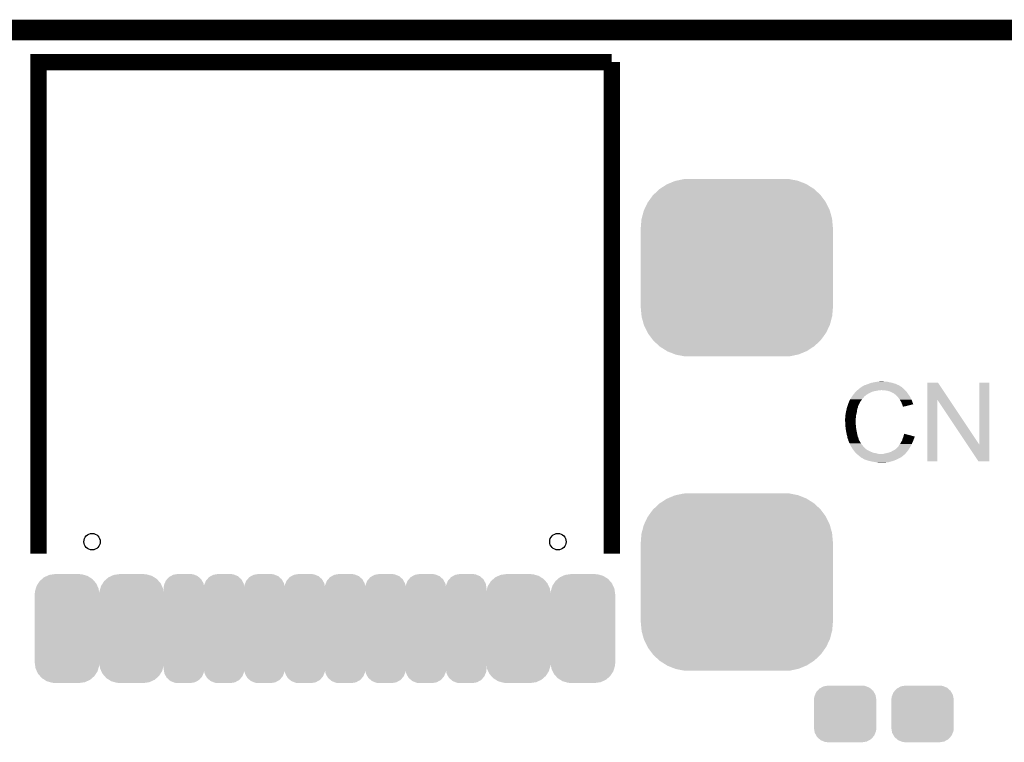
# Model space of a CAD drawing. Extents: x -9 to 122, y -9 to 65.
# Tile 127 of 256: x 23 to 35, y 56 to 65. Entities that reach past the tile are written whole.
import ezdxf

# ---------------------------------------------------------------- set-up
doc = ezdxf.new("R2010")
doc.units = 0
doc.layers.get('0').update_dxf_attribs({"linetype": 'CONTINUOUS'})
for name, color, linetype in [('CLICKER_4_FOR_R7FA4M2A_V100_GKO', 14, 'CONTINUOUS'), ('CLICKER_4_FOR_R7FA4M2A_V100_GTO', 12, 'CONTINUOUS'), ('CLICKER_4_FOR_R7FA4M2A_V100_GTS', 13, 'CONTINUOUS')]:
    doc.layers.add(name, color=color, linetype=linetype)

# ---------------------------------------------------------------- blocks, each defined once
blk = doc.blocks.new('CUSTOM_171')
for points in [[(-0.37475, 0.234078), (-0.360486, 0.26887), (0.377262, 0.234078), (0.357822, 0.26887)], [(-0.360486, 0.26887), (-0.34504, 0.286174), (0.357822, 0.26887), (0.348152, 0.286174)], [(-0.34504, 0.286174), (-0.320744, 0.31339), (0.348152, 0.286174), (0.317222, 0.31339)], [(-0.320744, 0.31339), (-0.298526, 0.325596), (0.317222, 0.31339), (0.30335, 0.325596)], [(-0.298526, 0.325596), (-0.268438, 0.342124), (0.30335, 0.325596), (0.2622, 0.342124)], [(-0.268438, 0.342124), (-0.233628, 0.347838), (0.2622, 0.342124), (0.247972, 0.347838)], [(-0.233628, 0.347838), (-0.20955, 0.35179), (0.247972, 0.347838), (0.20955, 0.35179)], [(-0.38735, 0.17526), (-0.383124, 0.213652), (0.38735, 0.17526), (0.380766, 0.213652)], [(-0.38608, 0.154124), (-0.38735, 0.17526), (0.38608, 0.154124), (0.38735, 0.17526)], [(-0.38608, -0.154124), (-0.38608, 0.154124), (0.38608, -0.154124), (0.38608, 0.154124)], [(-0.383124, 0.213652), (-0.37475, 0.234078), (0.380766, 0.213652), (0.377262, 0.234078)], [(-0.38735, -0.17526), (-0.38608, -0.154124), (0.38735, -0.17526), (0.38608, -0.154124)], [(-0.380764, -0.213652), (-0.38735, -0.17526), (0.383124, -0.213652), (0.38735, -0.17526)], [(-0.377262, -0.234078), (-0.380764, -0.213652), (0.374748, -0.234078), (0.383124, -0.213652)], [(-0.35782, -0.26887), (-0.377262, -0.234078), (0.360486, -0.26887), (0.374748, -0.234078)], [(-0.348152, -0.286174), (-0.35782, -0.26887), (0.345038, -0.286174), (0.360486, -0.26887)], [(-0.31722, -0.31339), (-0.348152, -0.286174), (0.320744, -0.31339), (0.345038, -0.286174)], [(-0.30335, -0.325596), (-0.31722, -0.31339), (0.298524, -0.325596), (0.320744, -0.31339)], [(-0.262198, -0.342124), (-0.30335, -0.325596), (0.268438, -0.342124), (0.298524, -0.325596)], [(-0.247972, -0.347838), (-0.262198, -0.342124), (0.233626, -0.347838), (0.268438, -0.342124)], [(-0.20955, -0.35179), (-0.247972, -0.347838), (0.20955, -0.35179), (0.233626, -0.347838)]]:
    blk.add_solid(points)
blk = doc.blocks.new('CUSTOM_193')
for points in [[(-0.66064, 1.098114), (-0.61633, 1.099308), (0.65577, 1.098114), (0.649638, 1.099308)], [(-0.61633, 1.099308), (-0.550198, 1.10109), (0.649638, 1.099308), (0.550464, 1.10109)], [(-0.963192, 0.972152), (-0.952816, 0.978926), (0.96182, 0.972152), (0.954456, 0.978926)], [(-0.952816, 0.978926), (-0.870674, 1.032542), (0.954456, 0.978926), (0.868924, 1.032542)], [(-0.870674, 1.032542), (-0.858512, 1.037606), (0.868924, 1.032542), (0.860844, 1.037606)], [(-0.858512, 1.037606), (-0.768678, 1.075006), (0.860844, 1.037606), (0.766142, 1.075006)], [(-0.768678, 1.075006), (-0.753802, 1.078188), (0.766142, 1.075006), (0.758084, 1.078188)], [(-0.753802, 1.078188), (-0.66064, 1.098114), (0.758084, 1.078188), (0.65577, 1.098114)], [(-1.100926, 0.815728), (-1.043114, 0.89587), (1.102038, 0.815728), (1.04196, 0.89587)], [(-1.043114, 0.89587), (-1.034462, 0.904128), (1.04196, 0.89587), (1.035768, 0.904128)], [(-1.034462, 0.904128), (-0.963192, 0.972152), (1.035768, 0.904128), (0.96182, 0.972152)], [(-1.150038, 0.716706), (-1.10775, 0.806268), (1.15104, 0.716706), (1.10672, 0.806268)], [(-1.10775, 0.806268), (-1.100926, 0.815728), (1.10672, 0.806268), (1.102038, 0.815728)], [(-1.180178, 0.610396), (-1.154922, 0.70636), (1.181116, 0.610396), (1.153968, 0.70636)], [(-1.154922, 0.70636), (-1.150038, 0.716706), (1.153968, 0.70636), (1.15104, 0.716706)], [(-1.19126, 0.50038), (-1.18304, 0.599516), (1.19126, 0.50038), (1.18212, 0.599516)], [(-1.19126, -0.50038), (-1.19126, 0.50038), (1.19126, -0.50038), (1.19126, 0.50038)], [(-1.18304, 0.599516), (-1.180178, 0.610396), (1.18212, 0.599516), (1.181116, 0.610396)], [(-1.182148, -0.599232), (-1.19126, -0.50038), (1.183084, -0.599232), (1.19126, -0.50038)], [(-1.18112, -0.610396), (-1.182148, -0.599232), (1.18015, -0.610396), (1.183084, -0.599232)], [(-1.154048, -0.70609), (-1.18112, -0.610396), (1.155014, -0.70609), (1.18015, -0.610396)], [(-1.151046, -0.716706), (-1.154048, -0.70609), (1.150006, -0.716706), (1.155014, -0.70609)], [(-1.106854, -0.806018), (-1.151046, -0.716706), (1.107886, -0.806018), (1.150006, -0.716706)], [(-1.10205, -0.81573), (-1.106854, -0.806018), (1.100886, -0.81573), (1.107886, -0.806018)], [(-1.042138, -0.89565), (-1.10205, -0.81573), (1.04329, -0.89565), (1.100886, -0.81573)], [(-1.03578, -0.904132), (-1.042138, -0.89565), (1.03441, -0.904132), (1.04329, -0.89565)], [(-0.962046, -0.971966), (-1.03578, -0.904132), (0.963402, -0.971966), (1.03441, -0.904132)], [(-0.954472, -0.978934), (-0.962046, -0.971966), (0.952736, -0.978934), (0.963402, -0.971966)], [(-0.869184, -1.032398), (-0.954472, -0.978934), (0.87091, -1.032398), (0.952736, -0.978934)], [(-0.860862, -1.037616), (-0.869184, -1.032398), (0.858392, -1.037616), (0.87091, -1.032398)], [(-0.766442, -1.074908), (-0.860862, -1.037616), (0.768934, -1.074908), (0.858392, -1.037616)], [(-0.758104, -1.078202), (-0.766442, -1.074908), (0.753566, -1.078202), (0.768934, -1.074908)], [(-0.656116, -1.098066), (-0.758104, -1.078202), (0.660904, -1.098066), (0.753566, -1.078202)], [(-0.649658, -1.099324), (-0.656116, -1.098066), (0.61496, -1.099324), (0.660904, -1.098066)], [(-0.550198, -1.10109), (-0.649658, -1.099324), (0.550464, -1.10109), (0.61496, -1.099324)]]:
    blk.add_solid(points)
blk = doc.blocks.new('CUSTOM_194')
for points in [[(-0.339362, 0.589326), (-0.310378, 0.614304), (0.335592, 0.589326), (0.31374, 0.614304)], [(-0.310378, 0.614304), (-0.285348, 0.635872), (0.31374, 0.614304), (0.27991, 0.635872)], [(-0.285348, 0.635872), (-0.248484, 0.652634), (0.27991, 0.635872), (0.253618, 0.652634)], [(-0.248484, 0.652634), (-0.22044, 0.665384), (0.253618, 0.652634), (0.209788, 0.665384)], [(-0.22044, 0.665384), (-0.170414, 0.67255), (0.209788, 0.665384), (0.185152, 0.67255)], [(-0.170414, 0.67255), (-0.153044, 0.675038), (0.185152, 0.67255), (0.14986, 0.675038)], [(-0.153044, 0.675038), (-0.14986, 0.675494), (0.14986, 0.675038), (0.14986, 0.675494)], [(-0.14986, 0.675494), (-0.14986, 0.67691), (0.14986, 0.675494), (0.14986, 0.67691)], [(-0.398566, 0.461178), (-0.388168, 0.495954), (0.395932, 0.461178), (0.390684, 0.495954)], [(-0.388168, 0.495954), (-0.37814, 0.529492), (0.390684, 0.495954), (0.375132, 0.529492)], [(-0.37814, 0.529492), (-0.357956, 0.560638), (0.375132, 0.529492), (0.360688, 0.560638)], [(-0.357956, 0.560638), (-0.339362, 0.589326), (0.360688, 0.560638), (0.335592, 0.589326)], [(-0.40132, 0.42545), (-0.398566, 0.461178), (0.40132, 0.42545), (0.395932, 0.461178)], [(-0.40132, 0.42418), (-0.40132, 0.42545), (0.40132, 0.42418), (0.40132, 0.42545)], [(-0.40132, -0.42418), (-0.40132, 0.42418), (0.40132, -0.42418), (0.40132, 0.42418)], [(-0.40132, -0.42545), (-0.40132, -0.42418), (0.40132, -0.42545), (0.40132, -0.42418)], [(-0.395928, -0.461184), (-0.40132, -0.42545), (0.398562, -0.461184), (0.40132, -0.42545)], [(-0.390684, -0.495954), (-0.395928, -0.461184), (0.388166, -0.495954), (0.398562, -0.461184)], [(-0.375126, -0.529498), (-0.390684, -0.495954), (0.378138, -0.529498), (0.388166, -0.495954)], [(-0.360686, -0.560638), (-0.375126, -0.529498), (0.357956, -0.560638), (0.378138, -0.529498)], [(-0.335582, -0.589332), (-0.360686, -0.560638), (0.33936, -0.589332), (0.357956, -0.560638)], [(-0.313738, -0.614304), (-0.335582, -0.589332), (0.31038, -0.614304), (0.33936, -0.589332)], [(-0.2799, -0.635876), (-0.313738, -0.614304), (0.285346, -0.635876), (0.31038, -0.614304)], [(-0.253616, -0.652634), (-0.2799, -0.635876), (0.248492, -0.652634), (0.285346, -0.635876)], [(-0.209758, -0.66539), (-0.253616, -0.652634), (0.22044, -0.66539), (0.248492, -0.652634)], [(-0.18515, -0.672548), (-0.209758, -0.66539), (0.170468, -0.672548), (0.22044, -0.66539)], [(-0.14986, -0.675038), (-0.18515, -0.672548), (0.153084, -0.675038), (0.170468, -0.672548)], [(-0.14986, -0.6755), (-0.14986, -0.675038), (0.14986, -0.6755), (0.153084, -0.675038)], [(-0.14986, -0.67691), (-0.14986, -0.6755), (0.14986, -0.67691), (0.14986, -0.6755)]]:
    blk.add_solid(points)
blk = doc.blocks.new('CUSTOM_195')
for points in [[(-0.225866, 0.59399), (-0.21042, 0.611294), (0.223202, 0.59399), (0.213532, 0.611294)], [(-0.21042, 0.611294), (-0.186124, 0.63851), (0.213532, 0.611294), (0.182602, 0.63851)], [(-0.186124, 0.63851), (-0.163906, 0.650716), (0.182602, 0.63851), (0.16873, 0.650716)], [(-0.163906, 0.650716), (-0.133818, 0.667244), (0.16873, 0.650716), (0.12758, 0.667244)], [(-0.133818, 0.667244), (-0.099008, 0.672958), (0.12758, 0.667244), (0.113352, 0.672958)], [(-0.099008, 0.672958), (-0.07493, 0.67691), (0.113352, 0.672958), (0.07493, 0.67691)], [(-0.25273, 0.50038), (-0.248504, 0.538772), (0.25273, 0.50038), (0.246146, 0.538772)], [(-0.25146, 0.479246), (-0.25273, 0.50038), (0.25146, 0.479246), (0.25273, 0.50038)], [(-0.248504, 0.538772), (-0.24013, 0.559198), (0.246146, 0.538772), (0.242642, 0.559198)], [(-0.24013, 0.559198), (-0.225866, 0.59399), (0.242642, 0.559198), (0.223202, 0.59399)], [(-0.25146, 0.479242), (-0.25146, 0.479246), (0.25146, 0.479242), (0.25146, 0.479246)], [(-0.25146, -0.479242), (-0.25146, 0.479242), (0.25146, -0.479242), (0.25146, 0.479242)], [(-0.25273, -0.50038), (-0.251462, -0.479246), (0.25273, -0.50038), (0.25146, -0.479246)], [(-0.251462, -0.479246), (-0.25146, -0.479242), (0.25146, -0.479246), (0.25146, -0.479242)], [(-0.246144, -0.538772), (-0.25273, -0.50038), (0.248504, -0.538772), (0.25273, -0.50038)], [(-0.242642, -0.559198), (-0.246144, -0.538772), (0.240128, -0.559198), (0.248504, -0.538772)], [(-0.2232, -0.59399), (-0.242642, -0.559198), (0.225866, -0.59399), (0.240128, -0.559198)], [(-0.213532, -0.611294), (-0.2232, -0.59399), (0.210418, -0.611294), (0.225866, -0.59399)], [(-0.1826, -0.63851), (-0.213532, -0.611294), (0.186124, -0.63851), (0.210418, -0.611294)], [(-0.16873, -0.650716), (-0.1826, -0.63851), (0.163904, -0.650716), (0.186124, -0.63851)], [(-0.127578, -0.667244), (-0.16873, -0.650716), (0.133818, -0.667244), (0.163904, -0.650716)], [(-0.113352, -0.672958), (-0.127578, -0.667244), (0.099006, -0.672958), (0.133818, -0.667244)], [(-0.07493, -0.67691), (-0.113352, -0.672958), (0.07493, -0.67691), (0.099006, -0.672958)]]:
    blk.add_solid(points)
blk = doc.blocks.new('ROUND_3')
blk.add_circle((0, 0), 0.102)

msp = doc.modelspace()

# ---------------------------------------------------------------- linework, layer by layer
at = {"layer": 'CLICKER_4_FOR_R7FA4M2A_V100_GKO', "const_width": 0.254}
msp.add_lwpolyline([(-4.83108, 64.50076), (117.96014, 64.50076)], dxfattribs=at)
at = {"layer": 'CLICKER_4_FOR_R7FA4M2A_V100_GTO', "const_width": 0.2032}
for points in [[(23.4315, 58.00598), (23.4315, 64.10198), (26.9875, 64.10198)], [(26.9875, 64.10198), (30.5435, 64.10198)], [(30.5435, 58.00598), (30.5435, 64.10198)]]:
    msp.add_lwpolyline(points, dxfattribs=at)
at = {"layer": 'CLICKER_4_FOR_R7FA4M2A_V100_GTO'}
for points in [[(33.677864, 60.093862), (33.690562, 60.096402), (34.104572, 60.093862), (34.0978, 60.096402)], [(33.690562, 60.096402), (33.700722, 60.10148), (34.0978, 60.096402), (34.08426, 60.10148)], [(33.700722, 60.10148), (33.731198, 60.11164), (34.08426, 60.10148), (34.06394, 60.11164)], [(33.731198, 60.11164), (33.74898, 60.119262), (34.06394, 60.11164), (34.038026, 60.119262)], [(33.74898, 60.119262), (33.766758, 60.12434), (34.038026, 60.119262), (34.02076, 60.12434)], [(33.766758, 60.12434), (33.80486, 60.13196), (34.02076, 60.12434), (33.982658, 60.13196)], [(33.80486, 60.13196), (33.83534, 60.13704), (33.982658, 60.13196), (33.964884, 60.13704)], [(33.83534, 60.13704), (33.85058, 60.13958), (33.949642, 60.13704), (33.934402, 60.13958)], [(33.85058, 60.13958), (33.896298, 60.14212), (33.921702, 60.13958), (33.911542, 60.14212)], [(34.457656, 59.915988), (34.45766, 60.124332), (34.730944, 59.915988), (34.592264, 60.124332)], [(34.45766, 60.124332), (34.457662, 60.12434), (34.592264, 60.124332), (34.457662, 60.12434)], [(35.1028, 59.357332), (35.10282, 60.124318), (35.227242, 59.357332), (35.22726, 60.124318)], [(35.10282, 60.124318), (35.102822, 60.12434), (35.22726, 60.124318), (35.102822, 60.12434)], [(33.532826, 59.96686), (33.538156, 59.974476), (33.6931, 59.96686), (33.703252, 59.974476)], [(33.538156, 59.974476), (33.53816, 59.97448), (33.703252, 59.974476), (33.703252, 59.97448)], [(33.53816, 59.97448), (33.54022, 59.976998), (33.703252, 59.97448), (33.70326, 59.976998)], [(33.54022, 59.976998), (33.540238, 59.97702), (33.70326, 59.976998), (33.705796, 59.97702)], [(33.540238, 59.97702), (33.554784, 59.9948), (33.705796, 59.97702), (33.736282, 59.9948)], [(33.554784, 59.9948), (33.561018, 60.002418), (33.736282, 59.9948), (33.751516, 60.002418)], [(33.561018, 60.002418), (33.56864, 60.01004), (33.751516, 60.002418), (33.76676, 60.01004)], [(33.56864, 60.01004), (33.5788, 60.0202), (33.76676, 60.01004), (33.799778, 60.0202)], [(33.5788, 60.0202), (33.58896, 60.03036), (33.799778, 60.0202), (33.855658, 60.03036)], [(33.58896, 60.03036), (33.591958, 60.032898), (33.875976, 60.03036), (33.883598, 60.032898)], [(33.591958, 60.032898), (33.59196, 60.0329), (33.883598, 60.032898), (33.893762, 60.0329)], [(33.59196, 60.0329), (33.62198, 60.0583), (34.18078, 60.0329), (34.15538, 60.0583)], [(33.62198, 60.0583), (33.633402, 60.065914), (34.15538, 60.0583), (34.147766, 60.065914)], [(33.633402, 60.065914), (33.63341, 60.06592), (34.147766, 60.065914), (34.145242, 60.06592)], [(33.63341, 60.06592), (33.637202, 60.068448), (34.145242, 60.06592), (34.14522, 60.068448)], [(33.637202, 60.068448), (33.660084, 60.0837), (34.14522, 60.068448), (34.120828, 60.0837)], [(33.660084, 60.0837), (33.662626, 60.083706), (34.120828, 60.0837), (34.12082, 60.083706)], [(33.662626, 60.083706), (33.665164, 60.08624), (34.12082, 60.083706), (34.116766, 60.08624)], [(33.665164, 60.08624), (33.672782, 60.088784), (34.116766, 60.08624), (34.112698, 60.088784)], [(33.672782, 60.088784), (33.677858, 60.093858), (34.112698, 60.088784), (34.104582, 60.093858)], [(33.677858, 60.093858), (33.677864, 60.093862), (34.104582, 60.093858), (34.104572, 60.093862)], [(33.929322, 60.03036), (33.893762, 60.0329), (34.18332, 60.03036), (34.18078, 60.0329)], [(33.96234, 60.02528), (33.929322, 60.03036), (34.1884, 60.02528), (34.18332, 60.03036)], [(33.99028, 60.017662), (33.96234, 60.02528), (34.196018, 60.017662), (34.1884, 60.02528)], [(33.995998, 60.01512), (33.99028, 60.017662), (34.19856, 60.01512), (34.196018, 60.017662)], [(34.013138, 60.0075), (33.995998, 60.01512), (34.204912, 60.0075), (34.19856, 60.01512)], [(34.026478, 59.999878), (34.013138, 60.0075), (34.211262, 59.999878), (34.204912, 60.0075)], [(34.030918, 59.99734), (34.026478, 59.999878), (34.212714, 59.99734), (34.211262, 59.999878)], [(34.046156, 59.99226), (34.030918, 59.99734), (34.215616, 59.99226), (34.212714, 59.99734)], [(34.056318, 59.982102), (34.046156, 59.99226), (34.22142, 59.982102), (34.215616, 59.99226)], [(34.05632, 59.9821), (34.056318, 59.982102), (34.221422, 59.9821), (34.22142, 59.982102)], [(34.073468, 59.966858), (34.05632, 59.9821), (34.23412, 59.966858), (34.221422, 59.9821)], [(33.466192, 59.832236), (33.4772, 59.86526), (33.59912, 59.832236), (33.614358, 59.86526)], [(33.4772, 59.865262), (33.488706, 59.8932), (33.61436, 59.865262), (33.6296, 59.8932)], [(33.4772, 59.86526), (33.4772, 59.865262), (33.614358, 59.86526), (33.61436, 59.865262)], [(33.488706, 59.8932), (33.494982, 59.90844), (33.6296, 59.8932), (33.640268, 59.90844)], [(33.494982, 59.90844), (33.49752, 59.910986), (33.640268, 59.90844), (33.64205, 59.910986)], [(33.49752, 59.910986), (33.497526, 59.916066), (33.64205, 59.910986), (33.645606, 59.916066)], [(33.497526, 59.916066), (33.50006, 59.9186), (33.645606, 59.916066), (33.64738, 59.9186)], [(33.50006, 59.9186), (33.5026, 59.92114), (33.64738, 59.9186), (33.649602, 59.92114)], [(33.5026, 59.92114), (33.50768, 59.928762), (33.649602, 59.92114), (33.65627, 59.928762)], [(33.50768, 59.928762), (33.512762, 59.93892), (33.65627, 59.928762), (33.66516, 59.93892)], [(33.512762, 59.93892), (33.52038, 59.94908), (33.66516, 59.93892), (33.673866, 59.94908)], [(33.52038, 59.94908), (33.525714, 59.9567), (33.673866, 59.94908), (33.680398, 59.9567)], [(33.525714, 59.9567), (33.532826, 59.96686), (33.680398, 59.9567), (33.6931, 59.96686)], [(34.07918, 59.96178), (34.073468, 59.966858), (34.237296, 59.96178), (34.23412, 59.966858)], [(34.092726, 59.946542), (34.07918, 59.96178), (34.24682, 59.946542), (34.237296, 59.96178)], [(34.099498, 59.938922), (34.092726, 59.946542), (34.249678, 59.938922), (34.24682, 59.946542)], [(34.108394, 59.926218), (34.099498, 59.938922), (34.254442, 59.926218), (34.249678, 59.938922)], [(34.117282, 59.91352), (34.108394, 59.926218), (34.262378, 59.91352), (34.254442, 59.926218)], [(34.121854, 59.9059), (34.117282, 59.91352), (34.26714, 59.9059), (34.262378, 59.91352)], [(34.13252, 59.88812), (34.121854, 59.9059), (34.273068, 59.88812), (34.26714, 59.9059)], [(34.134778, 59.88304), (34.13252, 59.88812), (34.27476, 59.88304), (34.273068, 59.88812)], [(34.14268, 59.86526), (34.134778, 59.88304), (34.281854, 59.86526), (34.27476, 59.88304)], [(34.145732, 59.857634), (34.14268, 59.86526), (34.284894, 59.857634), (34.281854, 59.86526)], [(34.14776, 59.85256), (34.145732, 59.857634), (34.263732, 59.85256), (34.284894, 59.857634)], [(34.15284, 59.837322), (34.14776, 59.85256), (34.200182, 59.837322), (34.263732, 59.85256)], [(34.45764, 59.149002), (34.457656, 59.915988), (34.582078, 59.149002), (34.5821, 59.915988)], [(34.953958, 59.357332), (34.5821, 59.915988), (35.1028, 59.357332), (34.730944, 59.915988)], [(33.44164, 59.7154), (33.44418, 59.735718), (33.57372, 59.7154), (33.578798, 59.735718)], [(33.44418, 59.735718), (33.446084, 59.74588), (33.578798, 59.735718), (33.58134, 59.74588)], [(33.446084, 59.74588), (33.451322, 59.77382), (33.58134, 59.74588), (33.58642, 59.77382)], [(33.451322, 59.77382), (33.4518, 59.77636), (33.58642, 59.77382), (33.586674, 59.77636)], [(33.4518, 59.77636), (33.457178, 59.799216), (33.586674, 59.77636), (33.58896, 59.799216)], [(33.457178, 59.799216), (33.459568, 59.80938), (33.58896, 59.799216), (33.59404, 59.80938)], [(33.459568, 59.80938), (33.461362, 59.816998), (33.59404, 59.80938), (33.596578, 59.816998)], [(33.461362, 59.816998), (33.46196, 59.819538), (33.596578, 59.816998), (33.596578, 59.819538)], [(33.46196, 59.819538), (33.46365, 59.824614), (33.596578, 59.819538), (33.59658, 59.824614)], [(33.46365, 59.824614), (33.464498, 59.827154), (33.59658, 59.824614), (33.599114, 59.827154)], [(33.464498, 59.827154), (33.466192, 59.832236), (33.599114, 59.827154), (33.59912, 59.832236)], [(34.155378, 59.832244), (34.15284, 59.837322), (34.179004, 59.832244), (34.200182, 59.837322)], [(34.157914, 59.829706), (34.155378, 59.832244), (34.16842, 59.829706), (34.179004, 59.832244)], [(34.15792, 59.827188), (34.157914, 59.829706), (34.15792, 59.827188), (34.16842, 59.829706)], [(33.4391, 59.684922), (33.44164, 59.697622), (33.571374, 59.684922), (33.572352, 59.697622)], [(33.4391, 59.682382), (33.4391, 59.684922), (33.57118, 59.682382), (33.571374, 59.684922)], [(33.4391, 59.64428), (33.4391, 59.682382), (33.57118, 59.64428), (33.57118, 59.682382)], [(33.44126, 59.601098), (33.4391, 59.64428), (33.57118, 59.601098), (33.57118, 59.64428)], [(33.44164, 59.715398), (33.44164, 59.7154), (33.57372, 59.715398), (33.57372, 59.7154)], [(33.44164, 59.697622), (33.44164, 59.715398), (33.572352, 59.697622), (33.57372, 59.715398)], [(33.44164, 59.59348), (33.44126, 59.601098), (33.57245, 59.59348), (33.57118, 59.601098)], [(33.442444, 59.585858), (33.44164, 59.59348), (33.57372, 59.585858), (33.57245, 59.59348)], [(33.444048, 59.570618), (33.442444, 59.585858), (33.57372, 59.570618), (33.57372, 59.585858)], [(33.44672, 59.545218), (33.444048, 59.570618), (33.577628, 59.545218), (33.57372, 59.570618)], [(33.448066, 59.5376), (33.44672, 59.545218), (33.5788, 59.5376), (33.577628, 59.545218)], [(33.45434, 59.50204), (33.448066, 59.5376), (33.58642, 59.50204), (33.5788, 59.5376)], [(33.45942, 59.479178), (33.45434, 59.50204), (33.590994, 59.479178), (33.58642, 59.50204)], [(34.16554, 59.469022), (34.170642, 59.491876), (34.260248, 59.469022), (34.170642, 59.491876)], [(33.463776, 59.46394), (33.45942, 59.479178), (33.594042, 59.46394), (33.590994, 59.479178)], [(33.4645, 59.461402), (33.463776, 59.46394), (33.59495, 59.461402), (33.594042, 59.46394)], [(33.46704, 59.443622), (33.4645, 59.461402), (33.601298, 59.443622), (33.59495, 59.461402)], [(33.47212, 59.428378), (33.46704, 59.443622), (33.60674, 59.428378), (33.601298, 59.443622)], [(33.472122, 59.428376), (33.47212, 59.428378), (33.60674, 59.428376), (33.60674, 59.428378)], [(33.474154, 59.423296), (33.472122, 59.428376), (33.606742, 59.423296), (33.60674, 59.428376)], [(33.477198, 59.415682), (33.474154, 59.423296), (33.61055, 59.415682), (33.606742, 59.423296)], [(33.477706, 59.413142), (33.477198, 59.415682), (33.61182, 59.413142), (33.61055, 59.415682)], [(33.479738, 59.402982), (33.477706, 59.413142), (33.617626, 59.402982), (33.61182, 59.413142)], [(33.484816, 59.395366), (33.479738, 59.402982), (33.621978, 59.395366), (33.617626, 59.402982)], [(33.484818, 59.39536), (33.484816, 59.395366), (33.62198, 59.39536), (33.621978, 59.395366)], [(33.48482, 59.387746), (33.484818, 59.39536), (33.62674, 59.387746), (33.62198, 59.39536)], [(33.489898, 59.38266), (33.48482, 59.387746), (33.629918, 59.38266), (33.62674, 59.387746)], [(33.493486, 59.37504), (33.489898, 59.38266), (33.63468, 59.37504), (33.629918, 59.38266)], [(33.504246, 59.352178), (33.493486, 59.37504), (33.649922, 59.352178), (33.63468, 59.37504)], [(34.102042, 59.339482), (34.11728, 59.36488), (34.25224, 59.339482), (34.265786, 59.36488)], [(34.11728, 59.36488), (34.11931, 59.367418), (34.265786, 59.36488), (34.26714, 59.367418)], [(34.11931, 59.367418), (34.127442, 59.377582), (34.26714, 59.367418), (34.27095, 59.377582)], [(34.127442, 59.377582), (34.13252, 59.38774), (34.27095, 59.377582), (34.27476, 59.38774)], [(34.13252, 59.38774), (34.135062, 59.392822), (34.27476, 59.38774), (34.2773, 59.392822)], [(34.135062, 59.392822), (34.141834, 59.40298), (34.2773, 59.392822), (34.28238, 59.40298)], [(34.141834, 59.40298), (34.145222, 59.408062), (34.28238, 59.40298), (34.284072, 59.408062)], [(34.145222, 59.408062), (34.147762, 59.418222), (34.284072, 59.408062), (34.28746, 59.418222)], [(34.147762, 59.418222), (34.150302, 59.428382), (34.28746, 59.418222), (34.291524, 59.428382)], [(34.150302, 59.428382), (34.15683, 59.44362), (34.291524, 59.428382), (34.29762, 59.44362)], [(34.15683, 59.44362), (34.15792, 59.44616), (34.29762, 59.44362), (34.298466, 59.44616)], [(34.15792, 59.44616), (34.159612, 59.451238), (34.298466, 59.44616), (34.300158, 59.451238)], [(34.159612, 59.451238), (34.162146, 59.458842), (34.300158, 59.451238), (34.30016, 59.458842)], [(34.162146, 59.458842), (34.16554, 59.469022), (34.30016, 59.458842), (34.260248, 59.469022)], [(33.51022, 59.339482), (33.504246, 59.352178), (33.66121, 59.339482), (33.649922, 59.352178)], [(33.530032, 59.30646), (33.51022, 59.339482), (33.690564, 59.30646), (33.66121, 59.339482)], [(33.533078, 59.301382), (33.530032, 59.30646), (33.698544, 59.301382), (33.690564, 59.30646)], [(33.54285, 59.28868), (33.533078, 59.301382), (33.718504, 59.28868), (33.698544, 59.301382)], [(33.542856, 59.288674), (33.54285, 59.28868), (33.721046, 59.288674), (33.718504, 59.28868)], [(33.546758, 59.2836), (33.542856, 59.288674), (33.726124, 59.2836), (33.721046, 59.288674)], [(33.548712, 59.28106), (33.546758, 59.2836), (33.73374, 59.28106), (33.726124, 59.2836)], [(33.554574, 59.27344), (33.548712, 59.28106), (33.74898, 59.27344), (33.73374, 59.28106)], [(33.55848, 59.268362), (33.554574, 59.27344), (33.76083, 59.268362), (33.74898, 59.27344)], [(33.561022, 59.26582), (33.55848, 59.268362), (33.76676, 59.26582), (33.76083, 59.268362)], [(33.571182, 59.25566), (33.561022, 59.26582), (33.792162, 59.25566), (33.76676, 59.26582)], [(33.576262, 59.25058), (33.571182, 59.25566), (33.82264, 59.25058), (33.792162, 59.25566)], [(33.583882, 59.24296), (33.576262, 59.25058), (33.853122, 59.24296), (33.82264, 59.25058)], [(33.59404, 59.2328), (33.583882, 59.24296), (34.17316, 59.2328), (34.18332, 59.24296)], [(33.853122, 59.24296), (33.914082, 59.242962), (34.18332, 59.24296), (34.183322, 59.242962)], [(33.914082, 59.242962), (33.921702, 59.2455), (34.183322, 59.242962), (34.18586, 59.2455)], [(33.921702, 59.2455), (33.9471, 59.25058), (34.18586, 59.2455), (34.190942, 59.25058)], [(33.9471, 59.25058), (33.977578, 59.2582), (34.190942, 59.25058), (34.197472, 59.2582)], [(33.977578, 59.2582), (34.008062, 59.26836), (34.197472, 59.2582), (34.20618, 59.26836)], [(34.008062, 59.26836), (34.03854, 59.28614), (34.20618, 59.26836), (34.219512, 59.28614)], [(34.03854, 59.28614), (34.043622, 59.288682), (34.219512, 59.28614), (34.22142, 59.288682)], [(34.043622, 59.288682), (34.053782, 59.293762), (34.22142, 59.288682), (34.224594, 59.293762)], [(34.053782, 59.293762), (34.06902, 59.30393), (34.224594, 59.293762), (34.23095, 59.30393)], [(34.06902, 59.30393), (34.069042, 59.30646), (34.23095, 59.30393), (34.23253, 59.30646)], [(34.069042, 59.30646), (34.071566, 59.306474), (34.23253, 59.30646), (34.23254, 59.306474)], [(34.071566, 59.306474), (34.074104, 59.31154), (34.23254, 59.306474), (34.235706, 59.31154)], [(34.074104, 59.31154), (34.081722, 59.316622), (34.235706, 59.31154), (34.238882, 59.316622)], [(34.081722, 59.316622), (34.086802, 59.324242), (34.238882, 59.316622), (34.243646, 59.324242)], [(34.086802, 59.324242), (34.09188, 59.32932), (34.243646, 59.324242), (34.24682, 59.32932)], [(34.09188, 59.32932), (34.102042, 59.339482), (34.24682, 59.32932), (34.25224, 59.339482)], [(35.092636, 59.148988), (34.953958, 59.357332), (35.227238, 59.148988), (35.227242, 59.357332)], [(33.606738, 59.222642), (33.59404, 59.2328), (34.161548, 59.222642), (34.17316, 59.2328)], [(33.61436, 59.215022), (33.606738, 59.222642), (34.15284, 59.215022), (34.161548, 59.222642)], [(33.619442, 59.21248), (33.61436, 59.215022), (34.150296, 59.21248), (34.15284, 59.215022)], [(33.624514, 59.209942), (33.619442, 59.21248), (34.142694, 59.209942), (34.150296, 59.21248)], [(33.62452, 59.209936), (33.624514, 59.209942), (34.142678, 59.209936), (34.142694, 59.209942)], [(33.6296, 59.202324), (33.62452, 59.209936), (34.135062, 59.202324), (34.142678, 59.209936)], [(33.629612, 59.202318), (33.6296, 59.202324), (34.135056, 59.202318), (34.135062, 59.202324)], [(33.634676, 59.199782), (33.629612, 59.202318), (34.129984, 59.199782), (34.135056, 59.202318)], [(33.637214, 59.197246), (33.634676, 59.199782), (34.124912, 59.197246), (34.129984, 59.199782)], [(33.639756, 59.19724), (33.637214, 59.197246), (34.124902, 59.19724), (34.124912, 59.197246)], [(33.651952, 59.18962), (33.639756, 59.19724), (34.1122, 59.18962), (34.124902, 59.19724)], [(33.66008, 59.18454), (33.651952, 59.18962), (34.10204, 59.18454), (34.1122, 59.18962)], [(33.677858, 59.17438), (33.66008, 59.18454), (34.08172, 59.17438), (34.10204, 59.18454)], [(33.699452, 59.16676), (33.677858, 59.17438), (34.06394, 59.16676), (34.08172, 59.17438)], [(33.72104, 59.159142), (33.699452, 59.16676), (34.043624, 59.159142), (34.06394, 59.16676)], [(33.753428, 59.15152), (33.72104, 59.159142), (34.023298, 59.15152), (34.043624, 59.159142)], [(33.76422, 59.14898), (33.753428, 59.15152), (34.011872, 59.14898), (34.023298, 59.15152)], [(33.77778, 59.146438), (33.76422, 59.14898), (34.00044, 59.146438), (34.011872, 59.14898)], [(33.804862, 59.14136), (33.77778, 59.146438), (33.9852, 59.14136), (34.00044, 59.146438)], [(33.82518, 59.13882), (33.804862, 59.14136), (33.977578, 59.13882), (33.9852, 59.14136)], [(33.84042, 59.13628), (33.82518, 59.13882), (33.95218, 59.13628), (33.977578, 59.13882)], [(33.855658, 59.13374), (33.84042, 59.13628), (33.924242, 59.13374), (33.95218, 59.13628)], [(34.582078, 59.14898), (34.45764, 59.149002), (34.582078, 59.14898), (34.582078, 59.149002)], [(35.227238, 59.14898), (35.092636, 59.148988), (35.227238, 59.14898), (35.227238, 59.148988)]]:
    msp.add_solid(points, dxfattribs=at)

# ---------------------------------------------------------------- block references
at = {"layer": 'CLICKER_4_FOR_R7FA4M2A_V100_GTS'}
for name, p in [('CUSTOM_193', (32.09544, 61.55182)), ('CUSTOM_193', (32.09544, 57.65292)), ('ROUND_3', (24.09698, 58.1533)), ('ROUND_3', (29.87548, 58.1533)), ('CUSTOM_194', (23.7871, 57.07634)), ('CUSTOM_194', (24.5872, 57.07634)), ('CUSTOM_195', (25.23744, 57.07634)), ('CUSTOM_195', (25.73528, 57.07634)), ('CUSTOM_195', (26.23566, 57.07634)), ('CUSTOM_195', (26.73604, 57.07634)), ('CUSTOM_195', (27.23642, 57.07634)), ('CUSTOM_195', (27.7368, 57.07634)), ('CUSTOM_195', (28.23718, 57.07634)), ('CUSTOM_195', (28.73756, 57.07634)), ('CUSTOM_194', (29.38526, 57.07634)), ('CUSTOM_194', (30.18536, 57.07634)), ('CUSTOM_171', (33.4391, 56.01716)), ('CUSTOM_171', (34.39922, 56.01716))]:
    msp.add_blockref(name, p, dxfattribs=at)

doc.saveas('drawing.dxf')
